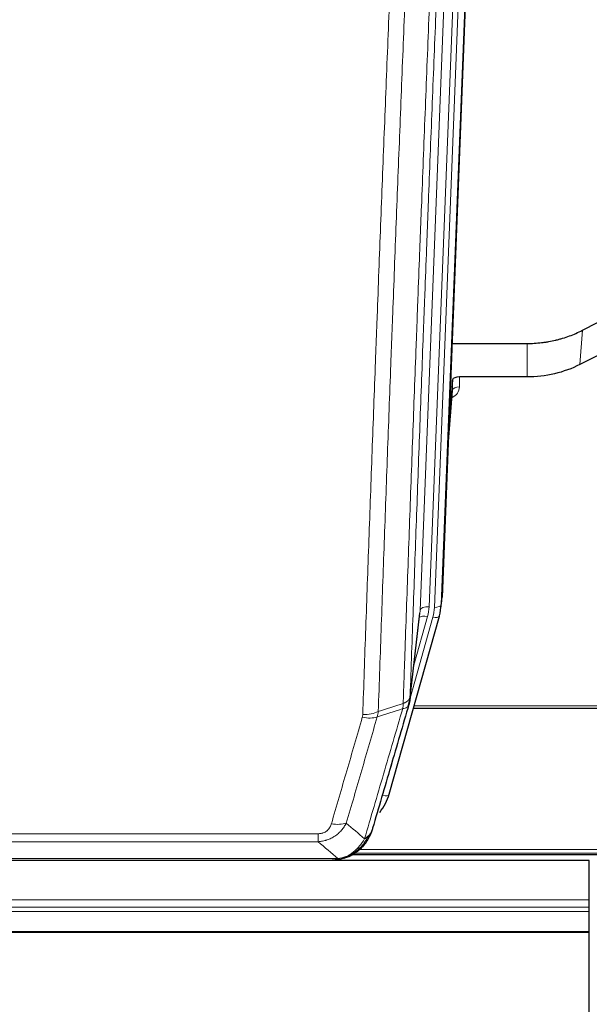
# Model space of a CAD drawing. Header units: inches. Extents: x 0 to 23760, y -13 to 16800.
# Tile 10 of 256: x 3230 to 3482, y 5950 to 6386. Entities that reach past the tile are written whole.
import ezdxf

# ---------------------------------------------------------------- set-up
doc = ezdxf.new("R2010")
doc.units = ezdxf.units.IN
doc.layers.add('1', color=7, linetype='Continuous', true_color=0xffffff)

msp = doc.modelspace()

# ---------------------------------------------------------------- linework, layer by layer
at = {"layer": '1', "color": 2, "linetype": 'Continuous', "lineweight": 25}
for p, q in [((3430.036, 6463.622), (3416.918, 6130.421)), ((3478.949, 6248.516), (3494.628, 6256.544)), ((3421.339, 6242.708), (3454.514, 6242.708)), ((3494.057, 6241.558), (3477.893, 6233.384)), ((3421.612, 6226.648), (3419.789, 6203.366)), ((3421.623, 6222.071), (3421.612, 6226.648)), ((3454.514, 6227.898), (3424.611, 6227.898)), ((3419.409, 6193.692), (3421.616, 6221.892)), ((3416.422, 6125.577), (3416.796, 6128.836)), ((3393.567, 6043.229), (3415.741, 6122.115)), ((3402.705, 6084.916), (3407.121, 6123.435)), ((3415.741, 6122.115), (3415.76, 6122.211)), ((3404.294, 6081.399), (3538.514, 6081.399)), ((3377.578, 6016.643), (3701.575, 6016.643)), ((3482.013, 6013.946), (2419.418, 6013.946)), ((3150.453, 6014.137), (3368.574, 6014.137)), ((3375.516, 6015.613), (3375.616, 6015.641)), ((3482.013, 5996.489), (3482.013, 6013.946)), ((3482.013, 5993.247), (3482.013, 5996.489)), ((3482.013, 5991.403), (3482.013, 5993.247)), ((3482.013, 5982.49), (3482.013, 5991.403)), ((3482.013, 5982.045), (3482.013, 5982.49)), ((3482.013, 5888.218), (3482.013, 5982.045))]:
    msp.add_line(p, q, dxfattribs=at)
at = {"layer": '1', "color": 110, "linetype": 'Continuous', "lineweight": 13}
for p, q in [((3407.211, 6124.608), (3420.277, 6456.502)), ((3424.269, 6458.129), (3411.203, 6126.235)), ((3413.55, 6125.942), (3426.661, 6458.964)), ((3429.655, 6460.184), (3416.544, 6127.162)), ((3477.893, 6233.384), (3478.949, 6248.516)), ((3454.514, 6227.898), (3454.514, 6242.708)), ((3424.611, 6227.898), (3424.621, 6223.482)), ((3419.416, 6193.884), (3421.623, 6222.071)), ((3416.544, 6127.162), (3416.918, 6130.421)), ((3402.78, 6085.707), (3412.853, 6121.541)), ((3402.834, 6086.428), (3407.211, 6124.608)), ((3404.48, 6100.396), (3410.506, 6121.834)), ((3404.581, 6082.43), (3538.514, 6082.43)), ((3390.679, 6042.655), (3395.404, 6059.466)), ((3156.842, 6025.801), (3362.185, 6025.801)), ((3362.185, 6022.268), (3362.185, 6025.801)), ((3362.185, 6022.268), (3156.842, 6022.268)), ((3378.396, 6017.204), (3700.683, 6017.204)), ((3380.328, 6018.817), (3698.676, 6018.817)), ((3148.111, 6014.8), (3370.916, 6014.8)), ((3375.616, 6015.641), (3375.684, 6015.799)), ((2414.154, 5996.489), (3482.013, 5996.489)), ((2412.629, 5991.403), (3482.013, 5991.403)), ((2413.166, 5993.247), (3482.013, 5993.247)), ((2409.793, 5982.045), (3482.013, 5982.045)), ((2409.922, 5982.49), (3482.013, 5982.49))]:
    msp.add_line(p, q, dxfattribs=at)
at = {"layer": '1', "color": 2, "linetype": 'Continuous', "lineweight": 25}
for centre, major_axis, ratio, start_param, end_param in [((3424.61, 6226.604), (-3, 0), 0.4313147, 4.7122344, 6.2494043), ((3389.897, 6131.264), (27.037, -0.043), 0.8858289, 6.1833881, 6.2497185), ((3389.532, 6128.078), (27.027, -0.37), 0.8864308, 6.0512739, 6.2604253), ((3367.372, 6049.242), (27.014, -0.465), 0.8900028, 5.6793803, 6.0539117)]:
    msp.add_ellipse(centre, major_axis=major_axis, ratio=ratio, start_param=start_param, end_param=end_param, dxfattribs=at)
at = {"layer": '1', "color": 110, "linetype": 'Continuous', "lineweight": 13}
for centre, major_axis, ratio, start_param, end_param in [((3418.618, 6223.482), (6.003, -0.046), 0.8757409, 5.1963204, 6.2920244), ((3424.621, 6222.028), (-3, -0.007), 0.4848086, 4.7112485, 6.2484184), ((3411.203, 6124.388), (3.997, -0.157), 0.4614673, 1.5889619, 3.1073983), ((3387.185, 6126.985), (24.033, -0.038), 0.8858289, 6.0405671, 6.2497185), ((3389.532, 6126.692), (24.033, -0.038), 0.8858289, 6.0405671, 6.2497185), ((3413.55, 6127.328), (2.998, -0.118), 0.4614673, 4.7305545, 6.248991), ((3410.506, 6119.987), (3.851, -1.082), 0.4480327, 1.6960734, 2.8915811), ((3412.853, 6122.926), (2.888, -0.812), 0.4480327, 4.837666, 6.2831701), ((3381.693, 6082.905), (-9.604, 2.788), 0.5442898, 1.7274916, 2.473129), ((3381.88, 6084.078), (-9.994, 0.345), 0.559112, 1.5901207, 2.34753), ((3390.679, 6044.04), (2.888, -0.812), 0.4480327, 4.837666, 6.2831701), ((3368.032, 6036.023), (9.598, -2.808), 0.562843, 4.8755761, 5.6185342)]:
    msp.add_ellipse(centre, major_axis=major_axis, ratio=ratio, start_param=start_param, end_param=end_param, dxfattribs=at)
for points, knots in [([(3415.029, 6409.096), (3414.46, 6395.096), (3413.335, 6367.228), (3412.241, 6339.625), (3411.432, 6319.021), (3411.03, 6308.744), (3410.566, 6296.797), (3410.368, 6291.686), (3410.237, 6288.281), (3410.171, 6286.579), (3409.843, 6278.077), (3409.453, 6267.901), (3409.003, 6256.076), (3408.811, 6251.018), (3408.683, 6247.648), (3408.62, 6245.964), (3408.047, 6230.82), (3407.046, 6204.052), (3405.591, 6164.358), (3404.185, 6125.124), (3403.279, 6099.275), (3402.834, 6086.428)], [0, 0, 0, 0, 0.125, 0.25, 0.25, 0.3125, 0.34375, 0.359375, 0.359375, 0.375, 0.375, 0.4375, 0.46875, 0.484375, 0.484375, 0.5, 0.5, 0.625, 0.75, 0.875, 1, 1, 1, 1]), ([(3399.745, 6083.419), (3399.801, 6085.031), (3399.857, 6086.645), (3399.969, 6089.874), (3400.137, 6094.721), (3400.533, 6106.056), (3400.876, 6115.815), (3401.569, 6135.392), (3402.51, 6161.648), (3403.968, 6201.493), (3404.972, 6228.364), (3405.546, 6243.565), (3405.61, 6245.255), (3405.738, 6248.638), (3405.931, 6253.715), (3406.382, 6265.586), (3406.774, 6275.8), (3407.102, 6284.335), (3407.168, 6286.043), (3407.3, 6289.461), (3407.498, 6294.591), (3407.963, 6306.583), (3408.366, 6316.899), (3409.178, 6337.581), (3410.275, 6365.289), (3411.403, 6393.262), (3411.974, 6407.315)], [0, 0, 0, 0, 0.015625, 0.015625, 0.03125, 0.0625, 0.125, 0.125, 0.25, 0.375, 0.5, 0.5, 0.515625, 0.515625, 0.53125, 0.5625, 0.625, 0.625, 0.640625, 0.640625, 0.65625, 0.6875, 0.75, 0.75, 0.875, 1, 1, 1, 1]), ([(3381.88, 6078.485), (3382.318, 6091.198), (3383.208, 6116.776), (3384.129, 6142.656), (3384.831, 6162.179), (3385.067, 6168.705), (3385.543, 6181.796), (3385.783, 6188.36), (3386.508, 6208.109), (3386.999, 6221.346), (3387.623, 6237.982), (3387.748, 6241.313), (3387.999, 6247.983), (3388.378, 6258.001), (3388.76, 6268.056), (3389.531, 6288.214), (3390.573, 6315.223), (3392.181, 6356.127), (3393.282, 6383.657), (3393.839, 6397.487)], [0, 0, 0, 0, 0.125, 0.25, 0.25, 0.3125, 0.3125, 0.375, 0.375, 0.5, 0.5, 0.53125, 0.53125, 0.5625, 0.625, 0.625, 0.75, 0.875, 1, 1, 1, 1]), ([(3400.722, 6398.448), (3400.164, 6384.635), (3399.062, 6357.14), (3397.452, 6316.288), (3396.409, 6289.314), (3395.637, 6269.181), (3395.254, 6259.139), (3394.875, 6249.134), (3394.623, 6242.472), (3394.498, 6239.145), (3393.874, 6222.531), (3393.382, 6209.311), (3392.656, 6189.586), (3392.415, 6183.031), (3391.939, 6169.956), (3391.703, 6163.438), (3391, 6143.94), (3390.078, 6118.093), (3389.186, 6092.548), (3388.748, 6079.851)], [0, 0, 0, 0, 0.125, 0.25, 0.375, 0.375, 0.4375, 0.46875, 0.46875, 0.5, 0.5, 0.625, 0.625, 0.6875, 0.6875, 0.75, 0.75, 0.875, 1, 1, 1, 1]), ([(3399.745, 6083.419), (3399.758, 6083.424), (3399.783, 6083.433), (3399.821, 6083.448), (3399.859, 6083.462), (3399.897, 6083.477), (3399.935, 6083.493), (3399.974, 6083.508), (3400.012, 6083.524), (3400.051, 6083.54), (3400.09, 6083.556), (3400.129, 6083.572), (3400.167, 6083.589), (3400.206, 6083.606), (3400.245, 6083.624), (3400.284, 6083.641), (3400.324, 6083.659), (3400.363, 6083.678), (3400.402, 6083.696), (3400.441, 6083.715), (3400.48, 6083.734), (3400.52, 6083.753), (3400.559, 6083.773), (3400.598, 6083.793), (3400.637, 6083.813), (3400.676, 6083.834), (3400.716, 6083.855), (3400.755, 6083.876), (3400.794, 6083.898), (3400.833, 6083.92), (3400.872, 6083.942), (3400.911, 6083.964), (3400.949, 6083.987), (3400.988, 6084.01), (3401.027, 6084.034), (3401.065, 6084.058), (3401.103, 6084.082), (3401.142, 6084.106), (3401.18, 6084.131), (3401.218, 6084.156), (3401.256, 6084.182), (3401.293, 6084.207), (3401.331, 6084.233), (3401.368, 6084.26), (3401.405, 6084.287), (3401.442, 6084.314), (3401.479, 6084.341), (3401.515, 6084.369), (3401.551, 6084.397), (3401.587, 6084.426), (3401.623, 6084.455), (3401.659, 6084.484), (3401.694, 6084.514), (3401.729, 6084.544), (3401.763, 6084.574), (3401.797, 6084.604), (3401.831, 6084.635), (3401.865, 6084.667), (3401.898, 6084.698), (3401.933, 6084.733), (3401.97, 6084.769), (3402.009, 6084.809), (3402.046, 6084.848), (3402.083, 6084.888), (3402.119, 6084.928), (3402.154, 6084.968), (3402.188, 6085.009), (3402.222, 6085.049), (3402.254, 6085.09), (3402.286, 6085.131), (3402.317, 6085.172), (3402.347, 6085.213), (3402.376, 6085.255), (3402.404, 6085.297), (3402.432, 6085.339), (3402.458, 6085.381), (3402.484, 6085.423), (3402.509, 6085.465), (3402.533, 6085.508), (3402.556, 6085.55), (3402.579, 6085.593), (3402.6, 6085.636), (3402.62, 6085.679), (3402.64, 6085.722), (3402.659, 6085.766), (3402.677, 6085.809), (3402.694, 6085.853), (3402.71, 6085.896), (3402.725, 6085.94), (3402.74, 6085.984), (3402.753, 6086.028), (3402.766, 6086.072), (3402.777, 6086.116), (3402.788, 6086.161), (3402.798, 6086.205), (3402.807, 6086.249), (3402.815, 6086.294), (3402.823, 6086.338), (3402.829, 6086.383), (3402.833, 6086.413), (3402.834, 6086.428)], [0, 0, 0, 0, 0.0069372, 0.0139334, 0.0209887, 0.028103, 0.0352764, 0.0425088, 0.0498003, 0.0571509, 0.0645605, 0.0720292, 0.0795569, 0.0871437, 0.0947896, 0.1024945, 0.1102584, 0.1180815, 0.1259636, 0.1339048, 0.141905, 0.1499643, 0.1580827, 0.1662601, 0.1744966, 0.1827922, 0.1911468, 0.1995605, 0.2080333, 0.2165651, 0.225156, 0.233806, 0.2425151, 0.2512832, 0.2601104, 0.2689967, 0.277942, 0.2869465, 0.29601, 0.3051325, 0.3143142, 0.3235549, 0.3328547, 0.3422136, 0.3516315, 0.3611085, 0.3706446, 0.3802398, 0.3898941, 0.3996074, 0.4093798, 0.4192113, 0.4291019, 0.4390515, 0.4490602, 0.459128, 0.4692549, 0.4794409, 0.4896859, 0.4999901, 0.5124905, 0.524991, 0.5374914, 0.5499918, 0.5624922, 0.5749926, 0.587493, 0.5999934, 0.6124937, 0.6249941, 0.6374944, 0.6499948, 0.6624951, 0.6749954, 0.6874957, 0.699996, 0.7124963, 0.7249966, 0.7374968, 0.7499971, 0.7624973, 0.7749976, 0.7874978, 0.799998, 0.8124982, 0.8249984, 0.8374986, 0.8499988, 0.8624989, 0.8749991, 0.8874992, 0.8999993, 0.9124995, 0.9249996, 0.9374997, 0.9499998, 0.9624998, 0.9749999, 0.9875, 1, 1, 1, 1]), ([(3399.745, 6083.419), (3399.724, 6083.018), (3399.708, 6082.631), (3399.65, 6081.873), (3399.608, 6081.501), (3399.533, 6081.128)], [0, 0, 0, 0, 0.5, 0.5, 1, 1, 1, 1]), ([(3399.533, 6081.128), (3399.942, 6081.163), (3400.314, 6081.233), (3400.973, 6081.436), (3401.258, 6081.57), (3401.73, 6081.892), (3401.915, 6082.08), (3402.179, 6082.5), (3402.257, 6082.731), (3402.278, 6082.977)], [0, 0, 0, 0, 0.25, 0.25, 0.5, 0.5, 0.75, 0.75, 1, 1, 1, 1]), ([(3368.032, 6030.236), (3369.166, 6034.128), (3370.301, 6038.028), (3372.574, 6045.843), (3373.711, 6049.758), (3377.126, 6061.526), (3379.408, 6069.402), (3381.693, 6077.307)], [0, 0, 0, 0, 0.25, 0.25, 0.5, 0.5, 1, 1, 1, 1]), ([(3388.289, 6077.478), (3386.001, 6069.585), (3383.717, 6061.722), (3380.298, 6049.972), (3379.159, 6046.063), (3376.884, 6038.261), (3375.747, 6034.367), (3374.612, 6030.481)], [0, 0, 0, 0, 0.5, 0.5, 0.75, 0.75, 1, 1, 1, 1]), ([(3381.88, 6078.485), (3381.874, 6078.286), (3381.855, 6078.088), (3381.792, 6077.696), (3381.749, 6077.501), (3381.693, 6077.307)], [0, 0, 0, 0, 0.5, 0.5, 1, 1, 1, 1]), ([(3382.679, 6023.519), (3384.077, 6028.273), (3385.476, 6033.04), (3388.279, 6042.595), (3389.681, 6047.385), (3393.895, 6061.788), (3396.711, 6071.435), (3399.533, 6081.128)], [0, 0, 0, 0, 0.25, 0.25, 0.5, 0.5, 1, 1, 1, 1]), ([(3374.612, 6030.481), (3374.314, 6029.913), (3373.988, 6029.366), (3373.275, 6028.315), (3372.888, 6027.81), (3372.26, 6027.088), (3371.988, 6026.794), (3371.703, 6026.51), (3371.588, 6026.397), (3371.53, 6026.34), (3371.354, 6026.174), (3371.235, 6026.065), (3370.633, 6025.529), (3370.124, 6025.132), (3369.452, 6024.677), (3369.316, 6024.589), (3369.108, 6024.459), (3369.039, 6024.416), (3368.899, 6024.331), (3368.829, 6024.29), (3368.477, 6024.085), (3368.19, 6023.931), (3367.314, 6023.497), (3366.709, 6023.247), (3366.006, 6023.01), (3365.927, 6022.985), (3365.769, 6022.934), (3365.69, 6022.91), (3365.452, 6022.838), (3365.293, 6022.793), (3364.813, 6022.666), (3364.491, 6022.592), (3363.515, 6022.401), (3362.855, 6022.314), (3362.185, 6022.268)], [0, 0, 0, 0, 0.125, 0.125, 0.25, 0.25, 0.3125, 0.328125, 0.328125, 0.34375, 0.34375, 0.375, 0.375, 0.5, 0.5, 0.53125, 0.53125, 0.546875, 0.546875, 0.5625, 0.5625, 0.625, 0.625, 0.75, 0.75, 0.765625, 0.765625, 0.78125, 0.78125, 0.8125, 0.8125, 0.875, 0.875, 1, 1, 1, 1]), ([(3368.032, 6030.236), (3368.011, 6030.164), (3367.989, 6030.092), (3367.943, 6029.949), (3367.918, 6029.877), (3367.843, 6029.664), (3367.789, 6029.523), (3367.671, 6029.245), (3367.607, 6029.108), (3367.471, 6028.836), (3367.397, 6028.702), (3367.24, 6028.438), (3367.156, 6028.307), (3367.021, 6028.115), (3366.974, 6028.052), (3366.878, 6027.926), (3366.828, 6027.863), (3366.674, 6027.679), (3366.566, 6027.56), (3366.338, 6027.331), (3366.218, 6027.221), (3366.029, 6027.062), (3365.932, 6026.984), (3365.831, 6026.909), (3365.763, 6026.86), (3365.728, 6026.836), (3365.554, 6026.715), (3365.409, 6026.626), (3364.962, 6026.377), (3364.645, 6026.238), (3364.225, 6026.099), (3364.14, 6026.072), (3363.967, 6026.023), (3363.88, 6026.001), (3363.619, 6025.939), (3363.443, 6025.906), (3363.088, 6025.852), (3362.909, 6025.833), (3362.549, 6025.807), (3362.367, 6025.801), (3362.185, 6025.801)], [0, 0, 0, 0, 0.03125, 0.03125, 0.0625, 0.0625, 0.125, 0.125, 0.1875, 0.1875, 0.25, 0.25, 0.3125, 0.3125, 0.34375, 0.34375, 0.375, 0.375, 0.4375, 0.4375, 0.5, 0.5, 0.53125, 0.546875, 0.546875, 0.5625, 0.5625, 0.625, 0.625, 0.75, 0.75, 0.78125, 0.78125, 0.8125, 0.8125, 0.875, 0.875, 0.9375, 0.9375, 1, 1, 1, 1]), ([(3385.596, 6026.433), (3385.557, 6026.363), (3385.517, 6026.293), (3385.349, 6026.015), (3385.21, 6025.811), (3384.907, 6025.415), (3384.743, 6025.222), (3384.508, 6024.972), (3384.447, 6024.91), (3384.386, 6024.849)], [0, 0, 0, 0, 0.125, 0.125, 0.5, 0.5, 0.875, 0.875, 1, 1, 1, 1]), ([(3382.679, 6023.519), (3381.986, 6022.404), (3381.22, 6021.306), (3380.093, 6019.956), (3379.802, 6019.628), (3379.504, 6019.312)], [0, 0, 0, 0, 0.75, 0.75, 1, 1, 1, 1]), ([(3384.386, 6024.849), (3383.687, 6023.396), (3382.817, 6022.002), (3381.456, 6020.319), (3381.099, 6019.913), (3380.728, 6019.524)], [0, 0, 0, 0, 0.75, 0.75, 1, 1, 1, 1]), ([(3384.386, 6024.849), (3384.263, 6024.727), (3384.135, 6024.607), (3383.803, 6024.316), (3383.592, 6024.147), (3383.15, 6023.823), (3382.919, 6023.667), (3382.679, 6023.519)], [0, 0, 0, 0, 0.25, 0.25, 0.625, 0.625, 1, 1, 1, 1]), ([(3379.504, 6019.312), (3379.354, 6019.153), (3379.203, 6018.998), (3378.588, 6018.389), (3378.109, 6017.961), (3377.115, 6017.175), (3376.6, 6016.817), (3375.893, 6016.392), (3375.714, 6016.29), (3375.534, 6016.193)], [0, 0, 0, 0, 0.125, 0.125, 0.5, 0.5, 0.875, 0.875, 1, 1, 1, 1]), ([(3380.728, 6019.524), (3380.629, 6019.498), (3380.528, 6019.475), (3380.271, 6019.424), (3380.114, 6019.401), (3379.803, 6019.356), (3379.65, 6019.336), (3379.504, 6019.312)], [0, 0, 0, 0, 0.25, 0.25, 0.625, 0.625, 1, 1, 1, 1]), ([(3381.714, 6020.009), (3381.683, 6019.982), (3381.651, 6019.956), (3381.516, 6019.855), (3381.403, 6019.785), (3381.154, 6019.663), (3381.017, 6019.611), (3380.826, 6019.551), (3380.777, 6019.537), (3380.728, 6019.524)], [0, 0, 0, 0, 0.125, 0.125, 0.5, 0.5, 0.875, 0.875, 1, 1, 1, 1]), ([(3370.046, 6014.279), (3370.054, 6014.281), (3370.069, 6014.285), (3370.093, 6014.29), (3370.116, 6014.296), (3370.139, 6014.302), (3370.162, 6014.308), (3370.184, 6014.314), (3370.206, 6014.32), (3370.228, 6014.326), (3370.249, 6014.332), (3370.27, 6014.338), (3370.291, 6014.345), (3370.311, 6014.351), (3370.331, 6014.358), (3370.351, 6014.364), (3370.37, 6014.371), (3370.389, 6014.378), (3370.408, 6014.385), (3370.426, 6014.392), (3370.444, 6014.399), (3370.462, 6014.406), (3370.479, 6014.413), (3370.496, 6014.42), (3370.513, 6014.427), (3370.529, 6014.435), (3370.545, 6014.442), (3370.561, 6014.45), (3370.576, 6014.457), (3370.591, 6014.465), (3370.606, 6014.473), (3370.62, 6014.481), (3370.634, 6014.488), (3370.648, 6014.496), (3370.661, 6014.504), (3370.674, 6014.512), (3370.687, 6014.52), (3370.699, 6014.529), (3370.711, 6014.537), (3370.723, 6014.545), (3370.735, 6014.554), (3370.746, 6014.562), (3370.756, 6014.57), (3370.767, 6014.579), (3370.777, 6014.588), (3370.786, 6014.596), (3370.796, 6014.605), (3370.805, 6014.614), (3370.814, 6014.623), (3370.822, 6014.631), (3370.83, 6014.64), (3370.838, 6014.649), (3370.845, 6014.658), (3370.852, 6014.667), (3370.859, 6014.677), (3370.865, 6014.686), (3370.871, 6014.695), (3370.877, 6014.704), (3370.883, 6014.714), (3370.888, 6014.723), (3370.892, 6014.732), (3370.897, 6014.742), (3370.901, 6014.751), (3370.905, 6014.761), (3370.908, 6014.771), (3370.911, 6014.78), (3370.914, 6014.79), (3370.916, 6014.796), (3370.916, 6014.8)], [0, 0, 0, 0, 0.0185022, 0.0368847, 0.0551481, 0.073293, 0.0913199, 0.1092294, 0.1270222, 0.1446988, 0.1622598, 0.1797059, 0.1970378, 0.2142561, 0.2313614, 0.2483544, 0.265236, 0.2820066, 0.2986672, 0.3152184, 0.331661, 0.3479958, 0.3642235, 0.380345, 0.3963611, 0.4122725, 0.4280803, 0.4437851, 0.459388, 0.4748898, 0.4902915, 0.5055939, 0.5207981, 0.535905, 0.5509156, 0.565831, 0.5806521, 0.5953801, 0.6100159, 0.6245607, 0.6390157, 0.6533819, 0.6676604, 0.6818526, 0.6959596, 0.7099825, 0.7239227, 0.7377815, 0.75156, 0.7652597, 0.7788818, 0.7924277, 0.8058989, 0.8192966, 0.8326224, 0.8458776, 0.8590638, 0.8721825, 0.8852351, 0.8982233, 0.9111485, 0.9240124, 0.9368166, 0.9495628, 0.9622525, 0.9748874, 0.9874694, 1, 1, 1, 1]), ([(3375.534, 6016.193), (3375.174, 6015.998), (3374.807, 6015.822), (3373.313, 6015.195), (3372.137, 6014.901), (3370.916, 6014.8)], [0, 0, 0, 0, 0.25, 0.25, 1, 1, 1, 1]), ([(3375.684, 6015.799), (3375.686, 6015.828), (3375.684, 6015.861), (3375.671, 6015.946), (3375.655, 6016.002), (3375.607, 6016.106), (3375.575, 6016.154), (3375.534, 6016.193)], [0, 0, 0, 0, 0.25, 0.25, 0.625, 0.625, 1, 1, 1, 1])]:
    msp.add_open_spline(points, degree=3, knots=knots, dxfattribs=at)
at = {"layer": '1', "color": 2, "linetype": 'Continuous', "lineweight": 25}
for points, knots in [([(3454.514, 6242.708), (3455.583, 6242.708), (3457.718, 6242.771), (3459.844, 6242.957), (3461.17, 6243.112), (3461.435, 6243.145), (3461.963, 6243.215), (3462.755, 6243.325), (3463.543, 6243.452), (3465.113, 6243.73), (3466.153, 6243.945), (3467.315, 6244.222), (3467.445, 6244.253), (3467.702, 6244.316), (3468.088, 6244.413), (3468.984, 6244.647), (3469.744, 6244.864), (3471.254, 6245.32), (3473.241, 6245.985), (3475.175, 6246.762), (3477.082, 6247.596), (3478.023, 6248.041), (3478.949, 6248.516)], [0, 0, 0, 0, 0.125, 0.25, 0.25, 0.28125, 0.28125, 0.3125, 0.375, 0.375, 0.5, 0.5, 0.515625, 0.515625, 0.53125, 0.5625, 0.625, 0.625, 0.75, 0.875, 0.875, 1, 1, 1, 1]), ([(3477.893, 6233.384), (3474.36, 6231.598), (3470.558, 6230.219), (3462.675, 6228.369), (3458.594, 6227.898), (3454.514, 6227.898)], [0, 0, 0, 0, 0.5, 0.5, 1, 1, 1, 1]), ([(3402.834, 6086.428), (3402.834, 6086.417), (3402.832, 6086.377), (3402.829, 6086.291), (3402.822, 6086.152), (3402.811, 6085.959), (3402.792, 6085.713), (3402.763, 6085.414), (3402.721, 6085.062), (3402.677, 6084.762), (3402.639, 6084.531), (3402.614, 6084.388), (3402.587, 6084.249), (3402.561, 6084.114), (3402.533, 6083.982), (3402.505, 6083.855), (3402.477, 6083.732), (3402.449, 6083.612), (3402.42, 6083.497), (3402.392, 6083.385), (3402.363, 6083.278), (3402.335, 6083.174), (3402.306, 6083.074), (3402.287, 6083.009), (3402.278, 6082.977)], [0, 0, 0, 0, 0.0092499, 0.0337179, 0.073404, 0.128308, 0.1984299, 0.2837694, 0.3843264, 0.5001005, 0.5424888, 0.5838484, 0.6241794, 0.6634821, 0.7017567, 0.7390032, 0.7752221, 0.8104134, 0.8445775, 0.8777146, 0.909825, 0.9409091, 0.9709673, 1, 1, 1, 1]), ([(3402.278, 6082.977), (3399.592, 6073.766), (3396.912, 6064.596), (3392.902, 6050.903), (3391.566, 6046.35), (3388.899, 6037.263), (3387.566, 6032.73), (3386.235, 6028.208)], [0, 0, 0, 0, 0.5, 0.5, 0.75, 0.75, 1, 1, 1, 1]), ([(3385.596, 6026.433), (3384.984, 6024.694), (3384.088, 6023.005), (3382.559, 6020.969), (3382.149, 6020.478), (3381.714, 6020.009)], [0, 0, 0, 0, 0.75, 0.75, 1, 1, 1, 1]), ([(3386.235, 6028.208), (3386.23, 6028.186), (3386.218, 6028.142), (3386.2, 6028.076), (3386.181, 6028.01), (3386.163, 6027.945), (3386.144, 6027.88), (3386.126, 6027.815), (3386.107, 6027.75), (3386.088, 6027.686), (3386.068, 6027.622), (3386.049, 6027.559), (3386.029, 6027.495), (3386.009, 6027.432), (3385.99, 6027.37), (3385.969, 6027.307), (3385.949, 6027.245), (3385.929, 6027.183), (3385.908, 6027.122), (3385.888, 6027.06), (3385.867, 6026.999), (3385.846, 6026.939), (3385.825, 6026.878), (3385.804, 6026.818), (3385.782, 6026.758), (3385.761, 6026.698), (3385.739, 6026.639), (3385.717, 6026.58), (3385.695, 6026.521), (3385.674, 6026.463), (3385.651, 6026.405), (3385.629, 6026.347), (3385.607, 6026.289), (3385.584, 6026.232), (3385.562, 6026.175), (3385.539, 6026.118), (3385.517, 6026.062), (3385.494, 6026.006), (3385.471, 6025.95), (3385.448, 6025.894), (3385.425, 6025.839), (3385.401, 6025.784), (3385.378, 6025.729), (3385.355, 6025.675), (3385.331, 6025.62), (3385.308, 6025.566), (3385.284, 6025.513), (3385.26, 6025.46), (3385.237, 6025.406), (3385.213, 6025.354), (3385.189, 6025.301), (3385.165, 6025.249), (3385.141, 6025.197), (3385.117, 6025.145), (3385.092, 6025.094), (3385.068, 6025.043), (3385.044, 6024.992), (3385.02, 6024.942), (3384.995, 6024.891), (3384.971, 6024.841), (3384.946, 6024.792), (3384.922, 6024.742), (3384.897, 6024.693), (3384.872, 6024.644), (3384.848, 6024.596), (3384.823, 6024.547), (3384.804, 6024.511), (3384.794, 6024.491), (3384.792, 6024.488)], [0, 0, 0, 0, 0.0171812, 0.0343046, 0.0513704, 0.0683783, 0.0853286, 0.1022212, 0.119056, 0.1358331, 0.1525524, 0.1692141, 0.185818, 0.2023642, 0.2188526, 0.2352834, 0.2516564, 0.2679717, 0.2842292, 0.3004291, 0.3165712, 0.3326555, 0.3486822, 0.3646511, 0.3805623, 0.3964158, 0.4122116, 0.4279496, 0.4436299, 0.4592525, 0.4748173, 0.4903244, 0.5057738, 0.5211655, 0.5364994, 0.5517757, 0.5669942, 0.5821549, 0.597258, 0.6123033, 0.6272909, 0.6422208, 0.6570929, 0.6719073, 0.686664, 0.701363, 0.7160042, 0.7305878, 0.7451136, 0.7595816, 0.773992, 0.7883446, 0.8026395, 0.8168767, 0.8310561, 0.8451778, 0.8592418, 0.8732481, 0.8871967, 0.9010875, 0.9149206, 0.928696, 0.9424136, 0.9560736, 0.9696758, 0.9832203, 0.996707, 1, 1, 1, 1]), ([(3386.235, 6028.208), (3386.151, 6027.747), (3386.009, 6027.296), (3385.746, 6026.717), (3385.674, 6026.574), (3385.596, 6026.433)], [0, 0, 0, 0, 0.75, 0.75, 1, 1, 1, 1]), ([(3380.728, 6019.524), (3380.542, 6019.33), (3380.353, 6019.139), (3379.581, 6018.396), (3378.971, 6017.88), (3377.701, 6016.942), (3377.042, 6016.52), (3376.14, 6016.028), (3375.913, 6015.91), (3375.684, 6015.799)], [0, 0, 0, 0, 0.125, 0.125, 0.5, 0.5, 0.875, 0.875, 1, 1, 1, 1]), ([(3381.714, 6020.009), (3381.496, 6019.774), (3381.273, 6019.545), (3380.399, 6018.695), (3379.708, 6018.114), (3378.981, 6017.588)], [0, 0, 0, 0, 0.2626999, 0.2626999, 1, 1, 1, 1]), ([(3382.093, 6020.479), (3382.037, 6020.377), (3381.968, 6020.274), (3381.832, 6020.118), (3381.775, 6020.062), (3381.714, 6020.009)], [0, 0, 0, 0, 0.6295096, 0.6295096, 1, 1, 1, 1]), ([(3368.374, 6014.139), (3368.389, 6014.139), (3368.417, 6014.138), (3368.458, 6014.138), (3368.499, 6014.137), (3368.538, 6014.137), (3368.577, 6014.137), (3368.614, 6014.137), (3368.65, 6014.137), (3368.686, 6014.138), (3368.72, 6014.138), (3368.753, 6014.139), (3368.785, 6014.14), (3368.816, 6014.14), (3368.846, 6014.141), (3368.875, 6014.142), (3368.903, 6014.143), (3368.93, 6014.144), (3368.956, 6014.145), (3368.98, 6014.147), (3369.004, 6014.148), (3369.027, 6014.149), (3369.048, 6014.15), (3369.069, 6014.151), (3369.088, 6014.152), (3369.106, 6014.153), (3369.124, 6014.155), (3369.14, 6014.156), (3369.155, 6014.157), (3369.17, 6014.158), (3369.183, 6014.159), (3369.195, 6014.159), (3369.206, 6014.16), (3369.216, 6014.161), (3369.225, 6014.162), (3369.232, 6014.162), (3369.239, 6014.163), (3369.245, 6014.163), (3369.25, 6014.164), (3369.262, 6014.165), (3369.283, 6014.166), (3369.312, 6014.169), (3369.34, 6014.172), (3369.369, 6014.174), (3369.397, 6014.177), (3369.424, 6014.18), (3369.452, 6014.183), (3369.479, 6014.186), (3369.505, 6014.189), (3369.532, 6014.192), (3369.558, 6014.195), (3369.583, 6014.199), (3369.609, 6014.202), (3369.634, 6014.205), (3369.658, 6014.209), (3369.683, 6014.212), (3369.707, 6014.216), (3369.73, 6014.22), (3369.754, 6014.223), (3369.777, 6014.227), (3369.799, 6014.231), (3369.822, 6014.235), (3369.844, 6014.239), (3369.865, 6014.242), (3369.887, 6014.246), (3369.908, 6014.25), (3369.928, 6014.254), (3369.949, 6014.259), (3369.969, 6014.263), (3369.988, 6014.267), (3370.008, 6014.271), (3370.027, 6014.275), (3370.039, 6014.278), (3370.046, 6014.279)], [0, 0, 0, 0, 0.0247661, 0.0489206, 0.0724636, 0.0953949, 0.1177147, 0.1394229, 0.1605195, 0.1810045, 0.2008779, 0.2201398, 0.23879, 0.2568287, 0.2742558, 0.2910713, 0.3072753, 0.3228676, 0.3378484, 0.3522176, 0.3659752, 0.3791212, 0.3916556, 0.4035785, 0.4148897, 0.4255894, 0.4356775, 0.445154, 0.454019, 0.4622723, 0.4699141, 0.4769443, 0.4833629, 0.48917, 0.4943654, 0.4989493, 0.5029216, 0.5062824, 0.5090316, 0.5111692, 0.5284651, 0.5456049, 0.5625886, 0.5794163, 0.5960881, 0.612604, 0.6289642, 0.6451687, 0.6612176, 0.6771111, 0.6928491, 0.7084319, 0.7238594, 0.7391318, 0.7542492, 0.7692118, 0.7840195, 0.7986726, 0.8131712, 0.8275153, 0.8417051, 0.8557408, 0.8696224, 0.8833501, 0.8969241, 0.9103445, 0.9236114, 0.936725, 0.9496856, 0.9624932, 0.975148, 0.9876502, 1, 1, 1, 1]), ([(3375.684, 6015.799), (3375.227, 6015.575), (3374.763, 6015.376), (3372.892, 6014.674), (3371.456, 6014.368), (3370.046, 6014.279)], [0, 0, 0, 0, 0.25, 0.25, 1, 1, 1, 1]), ([(3375.516, 6015.613), (3374.938, 6015.363), (3374.35, 6015.144), (3373.669, 6014.929), (3373.582, 6014.903), (3373.494, 6014.876)], [0, 0, 0, 0, 0.8717446, 0.8717446, 1, 1, 1, 1])]:
    msp.add_open_spline(points, degree=3, knots=knots, dxfattribs=at)
at = {"layer": '1', "color": 110, "linetype": 'Continuous', "lineweight": 13}
for points in [[(3388.748, 6079.851), (3392.414, 6081.042), (3396.08, 6082.232), (3399.745, 6083.419)], [(3399.533, 6081.128), (3395.786, 6079.914), (3392.038, 6078.697), (3388.289, 6077.478)], [(3388.748, 6079.851), (3388.707, 6079.444), (3388.59, 6078.641), (3388.402, 6077.862), (3388.289, 6077.478)], [(3374.612, 6030.481), (3377.316, 6028.162), (3380.005, 6025.842), (3382.679, 6023.519)], [(3370.916, 6014.8), (3368.023, 6017.292), (3365.113, 6019.781), (3362.185, 6022.268)]]:
    msp.add_open_spline(points, degree=3, dxfattribs=at)
at = {"layer": '1', "color": 2, "linetype": 'Continuous', "lineweight": 25}
for points, degree in [([(3401.961, 6082.166), (3402.711, 6084.997)], 1), ([(3375.614, 6015.64), (3377.481, 6016.475), (3379.127, 6017.695)], 2), ([(3370.109, 6014.217), (3369.527, 6014.161), (3368.948, 6014.136), (3368.374, 6014.139)], 3)]:
    msp.add_open_spline(points, degree=degree, dxfattribs=at)

doc.saveas('drawing.dxf')
